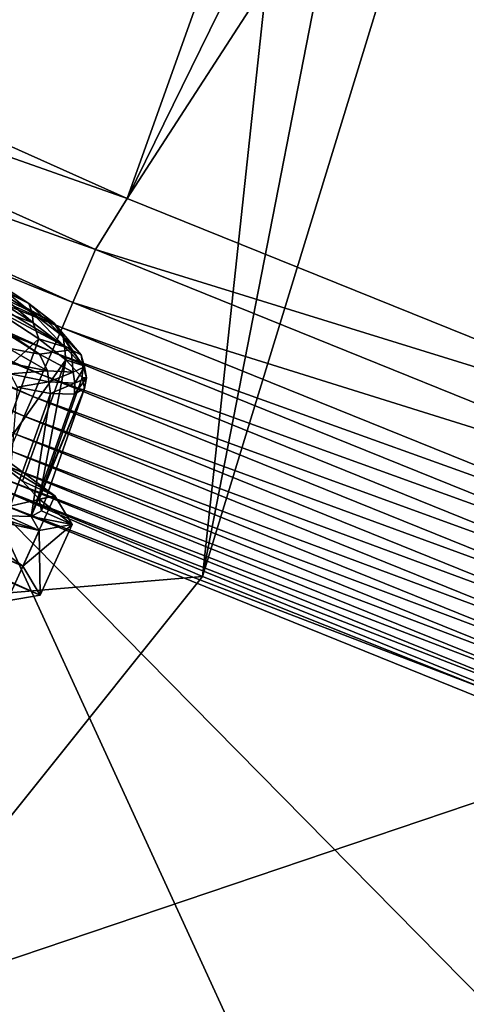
# Model space of a CAD drawing. Header units: metres. Extents: x -1651 to 0, y -1070 to 0.
# Tile 13 of 113: x -885 to -845, y -828 to -740. Entities that reach past the tile are written whole.
import ezdxf

# ---------------------------------------------------------------- set-up
doc = ezdxf.new("R2010")
doc.units = ezdxf.units.M

msp = doc.modelspace()

# ---------------------------------------------------------------- linework, layer by layer
at = {"layer": 'None'}
for points in [[(-910.559204, -136.503036, -406), (-855.502075, -149.656174, -406), (-966.380066, -745.566528, -406)], [(-855.502075, -149.656174, -406), (-800.920776, -164.661942, -406), (-966.380066, -745.566528, -406)], [(-966.380066, -745.566528, -406), (-800.920776, -164.661942, -406), (-917.642761, -768.503906, -406)], [(-800.920776, -164.661942, -406), (-868.193237, -789.862549, -406), (-917.642761, -768.503906, -406)], [(-800.920776, -164.661942, -406), (-749.313782, -180.700699, -406), (-868.193237, -789.862549, -406)], [(-749.313782, -180.700699, -406), (-688.147278, -202.117401, -406), (-868.193237, -789.862549, -406)], [(-868.193237, -789.862549, -406), (-688.147278, -202.117401, -406), (-829.429016, -805.309204, -406)], [(-928.621887, -731.870789, -403), (-874.955444, -755.91217, -403), (-688.333191, -232.690948, -403)], [(-688.333191, -232.690948, -403), (-874.955444, -755.91217, -403), (-629.783752, -256.189758, -403)], [(-874.955444, -755.91217, -403), (-569.125183, -283.351929, -403), (-629.783752, -256.189758, -403)], [(-874.955444, -755.91217, -403), (-817.022522, -779.343079, -403), (-569.125183, -283.351929, -403)], [(-874.955444, -755.91217, -403), (-928.621887, -731.870789, -403), (-935.69751, -734.425232, -402.52005)], [(-877.794312, -760.493469, -402.52005), (-935.69751, -734.425232, -402.52005), (-937.913147, -739.104248, -401.100159)], [(-874.955444, -755.91217, -403), (-935.69751, -734.425232, -402.52005), (-877.794312, -760.493469, -402.52005)], [(-879.828491, -765.254211, -401.100159), (-937.913147, -739.104248, -401.100159), (-938.970276, -741.33667, -400.048401)], [(-877.794312, -760.493469, -402.52005), (-937.913147, -739.104248, -401.100159), (-879.828491, -765.254211, -401.100159)], [(-880.799011, -767.525574, -400.048401), (-938.970276, -741.33667, -400.048401), (-939.982117, -743.473511, -398.780426)], [(-879.828491, -765.254211, -401.100159), (-938.970276, -741.33667, -400.048401), (-880.799011, -767.525574, -400.048401)], [(-881.728027, -769.699707, -398.780426), (-939.982117, -743.473511, -398.780426), (-940.941223, -745.498901, -397.307617)], [(-880.799011, -767.525574, -400.048401), (-939.982117, -743.473511, -398.780426), (-881.728027, -769.699707, -398.780426)], [(-882.608582, -771.760498, -397.307617), (-940.941223, -745.498901, -397.307617), (-941.840027, -747.397034, -395.641296)], [(-881.728027, -769.699707, -398.780426), (-940.941223, -745.498901, -397.307617), (-882.608582, -771.760498, -397.307617)], [(-883.433777, -773.691772, -395.641296), (-941.840027, -747.397034, -395.641296), (-942.671326, -749.152527, -393.793457)], [(-883.433777, -773.691772, -395.641296), (-882.608582, -771.760498, -397.307617), (-941.840027, -747.397034, -395.641296)], [(-942.671326, -749.152527, -393.793457), (-943.429016, -750.752563, -391.779236), (-884.19696, -775.477966, -393.793457)], [(-884.19696, -775.477966, -393.793457), (-883.433777, -773.691772, -395.641296), (-942.671326, -749.152527, -393.793457)], [(-943.429016, -750.752563, -391.779236), (-884.892578, -777.105896, -391.779236), (-884.19696, -775.477966, -393.793457)], [(-817.022522, -779.343079, -403), (-874.955444, -755.91217, -403), (-877.794312, -760.493469, -402.52005)], [(-818.926514, -784.320496, -402.52005), (-877.794312, -760.493469, -402.52005), (-879.828491, -765.254211, -401.100159)], [(-817.022522, -779.343079, -403), (-877.794312, -760.493469, -402.52005), (-818.926514, -784.320496, -402.52005)], [(-820.776184, -789.155823, -401.100159), (-879.828491, -765.254211, -401.100159), (-880.799011, -767.525574, -400.048401)], [(-818.926514, -784.320496, -402.52005), (-879.828491, -765.254211, -401.100159), (-820.776184, -789.155823, -401.100159)], [(-821.658691, -791.462891, -400.048401), (-880.799011, -767.525574, -400.048401), (-881.728027, -769.699707, -398.780426)], [(-820.776184, -789.155823, -401.100159), (-880.799011, -767.525574, -400.048401), (-821.658691, -791.462891, -400.048401)], [(-967.999084, -798.309875, -63), (-917.642761, -768.503906, -406), (-868.193237, -789.862549, -406)], [(-822.503418, -793.671143, -398.780426), (-881.728027, -769.699707, -398.780426), (-882.608582, -771.760498, -397.307617)], [(-821.658691, -791.462891, -400.048401), (-881.728027, -769.699707, -398.780426), (-822.503418, -793.671143, -398.780426)], [(-823.304077, -795.764221, -397.307617), (-882.608582, -771.760498, -397.307617), (-883.433777, -773.691772, -395.641296)], [(-822.503418, -793.671143, -398.780426), (-882.608582, -771.760498, -397.307617), (-823.304077, -795.764221, -397.307617)], [(-824.054443, -797.725769, -395.641296), (-883.433777, -773.691772, -395.641296), (-884.19696, -775.477966, -393.793457)], [(-824.054443, -797.725769, -395.641296), (-823.304077, -795.764221, -397.307617), (-883.433777, -773.691772, -395.641296)], [(-884.19696, -775.477966, -393.793457), (-884.892578, -777.105896, -391.779236), (-824.748413, -799.539978, -393.793457)], [(-824.748413, -799.539978, -393.793457), (-824.054443, -797.725769, -395.641296), (-884.19696, -775.477966, -393.793457)], [(-884.892578, -777.105896, -391.779236), (-885.515198, -778.56311, -389.61441), (-825.380981, -801.193481, -391.779236)], [(-884.892578, -777.105896, -391.779236), (-825.380981, -801.193481, -391.779236), (-824.748413, -799.539978, -393.793457)], [(-825.947144, -802.673584, -389.61441), (-885.515198, -778.56311, -389.61441), (-886.05957, -779.837036, -387.314758)], [(-885.515198, -778.56311, -389.61441), (-825.947144, -802.673584, -389.61441), (-825.380981, -801.193481, -391.779236)], [(-826.442078, -803.967407, -387.314758), (-886.05957, -779.837036, -387.314758), (-886.520569, -780.916016, -384.897552)], [(-826.442078, -803.967407, -387.314758), (-825.947144, -802.673584, -389.61441), (-886.05957, -779.837036, -387.314758)], [(-826.861328, -805.063354, -384.897552), (-886.520569, -780.916016, -384.897552), (-886.895142, -781.792542, -382.385681)], [(-826.861328, -805.063354, -384.897552), (-826.442078, -803.967407, -387.314758), (-886.520569, -780.916016, -384.897552)], [(-827.201843, -805.953613, -382.385681), (-886.895142, -781.792542, -382.385681), (-887.361694, -782.917725, -377.175201)], [(-827.201843, -805.953613, -382.385681), (-826.861328, -805.063354, -384.897552), (-886.895142, -781.792542, -382.385681)], [(-909.21582, -822.047546, -60), (-860.133179, -842.287231, -60), (-887.361694, -782.917725, -377.175201)], [(-827.625977, -807.09436, -377.175201), (-827.201843, -805.953613, -382.385681), (-887.361694, -782.917725, -377.175201)], [(-860.133179, -842.287231, -60), (-810.449463, -861.003113, -60), (-887.361694, -782.917725, -377.175201)], [(-887.361694, -782.917725, -377.175201), (-810.449463, -861.003113, -60), (-827.625977, -807.09436, -377.175201)], [(-967.999084, -798.309875, -63), (-868.193237, -789.862549, -406), (-899.523071, -829.016846, -63)], [(-868.193237, -789.862549, -406), (-829.429016, -805.309204, -406), (-899.523071, -829.016846, -63)], [(-899.523071, -829.016846, -63), (-829.429016, -805.309204, -406), (-829.854187, -856.684265, -63)], [(-909.21582, -822.047546, -60), (-1034.935425, -895.568054, -60), (-860.133179, -842.287231, -60)]]:
    msp.add_3dface(points, dxfattribs=at)
at = {"layer": 'None01234'}
for points in [[(-954.496887, -757.118286, -337.090271), (-884.324463, -788.950134, -337.090271), (-957.454651, -757.653198, -323.171967)], [(-890.187256, -784.640381, -349.329803), (-884.324463, -788.950134, -337.090271), (-954.496887, -757.118286, -337.090271)], [(-884.324463, -788.950134, -337.090271), (-882.778687, -791.527893, -323.171967), (-957.454651, -757.653198, -323.171967)], [(-957.454651, -757.653198, -323.171967), (-882.778687, -791.527893, -323.171967), (-955.908875, -760.230957, -309.253662)], [(-895.599915, -759.421204, -326.638123), (-883.796753, -765.341431, -338.61676), (-896.903809, -758.41571, -329.708954)], [(-883.796753, -765.341431, -338.61676), (-887.946472, -762.633057, -344.743164), (-896.903809, -758.41571, -329.708954)], [(-882.778687, -791.527893, -323.171967), (-885.736389, -792.062744, -309.253662), (-955.908875, -760.230957, -309.253662)], [(-894.815552, -760.627869, -320.327332), (-881.548889, -767.0979, -333.152252), (-895.599915, -759.421204, -326.638123)], [(-881.548889, -767.0979, -333.152252), (-883.796753, -765.341431, -338.61676), (-895.599915, -759.421204, -326.638123)], [(-885.627808, -769.377869, -302.518463), (-882.8255, -769.912292, -307.982941), (-897.85553, -760.513794, -310.945709)], [(-897.85553, -760.513794, -310.945709), (-882.8255, -769.912292, -307.982941), (-896.240112, -760.83252, -314.016541)], [(-896.240112, -760.83252, -314.016541), (-879.984802, -769.50415, -320.567596), (-894.815552, -760.627869, -320.327332)], [(-882.8255, -769.912292, -307.982941), (-879.984802, -769.50415, -320.567596), (-896.240112, -760.83252, -314.016541)], [(-879.984802, -769.50415, -320.567596), (-881.548889, -767.0979, -333.152252), (-894.815552, -760.627869, -320.327332)], [(-887.309631, -763.728088, -346.264435), (-887.946472, -762.633057, -344.743164), (-883.483643, -766.198364, -340.815399)], [(-883.483643, -766.198364, -340.815399), (-887.946472, -762.633057, -344.743164), (-883.796753, -765.341431, -338.61676)], [(-887.277893, -764.592224, -346.754211), (-887.309631, -763.728088, -346.264435), (-883.393677, -767.099976, -341.222321)], [(-883.393677, -767.099976, -341.222321), (-887.309631, -763.728088, -346.264435), (-883.483643, -766.198364, -340.815399)], [(-887.333679, -765.618103, -346.850525), (-887.277893, -764.592224, -346.754211), (-883.393677, -767.099976, -341.222321)], [(-883.483643, -766.198364, -340.815399), (-883.796753, -765.341431, -338.61676), (-880.708435, -768.301392, -334.554352)], [(-883.796753, -765.341431, -338.61676), (-881.548889, -767.0979, -333.152252), (-880.708435, -768.301392, -334.554352)], [(-887.333679, -765.618103, -346.850525), (-882.877808, -768.526367, -340.271667), (-891.423584, -776.381287, -348.988647)], [(-882.877808, -768.526367, -340.271667), (-887.333679, -765.618103, -346.850525), (-883.393677, -767.099976, -341.222321)], [(-883.393677, -767.099976, -341.222321), (-883.483643, -766.198364, -340.815399), (-880.576294, -769.234985, -334.86615)], [(-883.483643, -766.198364, -340.815399), (-880.708435, -768.301392, -334.554352), (-880.576294, -769.234985, -334.86615)], [(-880.576294, -769.234985, -334.86615), (-882.877808, -768.526367, -340.271667), (-883.393677, -767.099976, -341.222321)], [(-880.708435, -768.301392, -334.554352), (-881.548889, -767.0979, -333.152252), (-879.101624, -769.947388, -327.752014)], [(-881.548889, -767.0979, -333.152252), (-879.984802, -769.50415, -320.567596), (-879.101624, -769.947388, -327.752014)], [(-891.423584, -776.381287, -348.988647), (-882.877808, -768.526367, -340.271667), (-886.844421, -779.370117, -342.227478)], [(-882.877808, -768.526367, -340.271667), (-880.465576, -770.411316, -334.407227), (-886.844421, -779.370117, -342.227478)], [(-880.465576, -770.411316, -334.407227), (-882.877808, -768.526367, -340.271667), (-880.576294, -769.234985, -334.86615)], [(-878.945068, -770.906067, -327.960388), (-880.708435, -768.301392, -334.554352), (-879.101624, -769.947388, -327.752014)], [(-880.576294, -769.234985, -334.86615), (-880.708435, -768.301392, -334.554352), (-878.945068, -770.906067, -327.960388)], [(-882.8255, -769.912292, -307.982941), (-885.627808, -769.377869, -302.518463), (-882.116028, -771.404419, -306.80365)], [(-885.627808, -769.377869, -302.518463), (-885.526367, -770.701538, -300.542603), (-882.116028, -771.404419, -306.80365)], [(-879.984802, -769.50415, -320.567596), (-882.8255, -769.912292, -307.982941), (-879.819153, -771.529175, -313.605988)], [(-882.8255, -769.912292, -307.982941), (-882.116028, -771.404419, -306.80365), (-879.819153, -771.529175, -313.605988)], [(-878.945068, -770.906067, -327.960388), (-880.465576, -770.411316, -334.407227), (-880.576294, -769.234985, -334.86615)], [(-879.101624, -769.947388, -327.752014), (-879.984802, -769.50415, -320.567596), (-878.78064, -771.046692, -320.678986)], [(-879.984802, -769.50415, -320.567596), (-879.819153, -771.529175, -313.605988), (-878.78064, -771.046692, -320.678986)], [(-878.619202, -772.022034, -320.779877), (-879.101624, -769.947388, -327.752014), (-878.78064, -771.046692, -320.678986)], [(-878.619202, -772.022034, -320.779877), (-878.945068, -770.906067, -327.960388), (-879.101624, -769.947388, -327.752014)], [(-886.844421, -779.370117, -342.227478), (-880.465576, -770.411316, -334.407227), (-884.365967, -781.306824, -336.201904)], [(-882.116028, -771.404419, -306.80365), (-885.526367, -770.701538, -300.542603), (-885.467468, -771.671692, -300.337402)], [(-880.465576, -770.411316, -334.407227), (-882.870178, -782.931824, -329.182159), (-884.365967, -781.306824, -336.201904)], [(-880.465576, -770.411316, -334.407227), (-879.01001, -771.992676, -327.576019), (-882.870178, -782.931824, -329.182159)], [(-879.01001, -771.992676, -327.576019), (-880.465576, -770.411316, -334.407227), (-878.945068, -770.906067, -327.960388)], [(-882.116028, -771.404419, -306.80365), (-885.467468, -771.671692, -300.337402), (-882.00531, -772.385193, -306.693604)], [(-882.00531, -772.385193, -306.693604), (-885.467468, -771.671692, -300.337402), (-884.843323, -772.859253, -301.522552)], [(-879.819153, -771.529175, -313.605988), (-882.116028, -771.404419, -306.80365), (-882.00531, -772.385193, -306.693604)], [(-879.819153, -771.529175, -313.605988), (-882.00531, -772.385193, -306.693604), (-879.673523, -772.511841, -313.599365)], [(-878.78064, -771.046692, -320.678986), (-879.819153, -771.529175, -313.605988), (-879.673523, -772.511841, -313.599365)], [(-879.673523, -772.511841, -313.599365), (-878.619202, -772.022034, -320.779877), (-878.78064, -771.046692, -320.678986)], [(-878.619202, -772.022034, -320.779877), (-879.01001, -771.992676, -327.576019), (-878.945068, -770.906067, -327.960388)], [(-882.00531, -772.385193, -306.693604), (-884.843323, -772.859253, -301.522552), (-881.836182, -773.432678, -307.386963)], [(-879.01001, -771.992676, -327.576019), (-878.786499, -772.994507, -320.897095), (-882.870178, -782.931824, -329.182159)], [(-879.673523, -772.511841, -313.599365), (-882.00531, -772.385193, -306.693604), (-881.836182, -773.432678, -307.386963)], [(-881.836182, -773.432678, -307.386963), (-879.687561, -773.486328, -314.21817), (-879.673523, -772.511841, -313.599365)], [(-879.687561, -773.486328, -314.21817), (-878.619202, -772.022034, -320.779877), (-879.673523, -772.511841, -313.599365)], [(-879.687561, -773.486328, -314.21817), (-878.786499, -772.994507, -320.897095), (-878.619202, -772.022034, -320.779877)], [(-878.786499, -772.994507, -320.897095), (-879.01001, -771.992676, -327.576019), (-878.619202, -772.022034, -320.779877)], [(-881.836182, -773.432678, -307.386963), (-884.843323, -772.859253, -301.522552), (-885.774353, -784.41156, -308.435852)], [(-883.566406, -784.466675, -315.455597), (-881.836182, -773.432678, -307.386963), (-885.774353, -784.41156, -308.435852)], [(-878.786499, -772.994507, -320.897095), (-883.566406, -784.466675, -315.455597), (-882.640503, -783.961304, -322.318878)], [(-878.786499, -772.994507, -320.897095), (-879.687561, -773.486328, -314.21817), (-883.566406, -784.466675, -315.455597)], [(-879.687561, -773.486328, -314.21817), (-881.836182, -773.432678, -307.386963), (-883.566406, -784.466675, -315.455597)], [(-882.870178, -782.931824, -329.182159), (-878.786499, -772.994507, -320.897095), (-882.640503, -783.961304, -322.318878)], [(-887.317078, -778.31311, -348.476715), (-881.454224, -782.622864, -336.237183), (-890.187256, -784.640381, -349.329803)], [(-881.454224, -782.622864, -336.237183), (-887.317078, -778.31311, -348.476715), (-886.844421, -779.370117, -342.227478)], [(-884.365967, -781.306824, -336.201904), (-881.454224, -782.622864, -336.237183), (-886.844421, -779.370117, -342.227478)], [(-881.454224, -782.622864, -336.237183), (-884.365967, -781.306824, -336.201904), (-882.870178, -782.931824, -329.182159)], [(-881.454224, -782.622864, -336.237183), (-884.324463, -788.950134, -337.090271), (-890.187256, -784.640381, -349.329803)], [(-881.454224, -782.622864, -336.237183), (-879.908447, -785.200623, -322.318878), (-884.324463, -788.950134, -337.090271)], [(-879.908447, -785.200623, -322.318878), (-881.454224, -782.622864, -336.237183), (-882.870178, -782.931824, -329.182159)], [(-879.908447, -785.200623, -322.318878), (-882.870178, -782.931824, -329.182159), (-882.640503, -783.961304, -322.318878)], [(-889.970703, -784.162964, -296.161011), (-882.866211, -785.735535, -308.400574), (-888.864075, -783.822388, -302.410278)], [(-885.736389, -792.062744, -309.253662), (-882.866211, -785.735535, -308.400574), (-889.970703, -784.162964, -296.161011)], [(-882.866211, -785.735535, -308.400574), (-885.774353, -784.41156, -308.435852), (-888.864075, -783.822388, -302.410278)], [(-883.566406, -784.466675, -315.455597), (-879.908447, -785.200623, -322.318878), (-882.640503, -783.961304, -322.318878)], [(-885.774353, -784.41156, -308.435852), (-882.866211, -785.735535, -308.400574), (-883.566406, -784.466675, -315.455597)], [(-882.866211, -785.735535, -308.400574), (-879.908447, -785.200623, -322.318878), (-883.566406, -784.466675, -315.455597)], [(-885.736389, -792.062744, -309.253662), (-882.778687, -791.527893, -323.171967), (-882.866211, -785.735535, -308.400574)], [(-879.908447, -785.200623, -322.318878), (-882.778687, -791.527893, -323.171967), (-884.324463, -788.950134, -337.090271)], [(-882.778687, -791.527893, -323.171967), (-879.908447, -785.200623, -322.318878), (-882.866211, -785.735535, -308.400574)]]:
    msp.add_3dface(points, dxfattribs=at)

doc.saveas('drawing.dxf')
